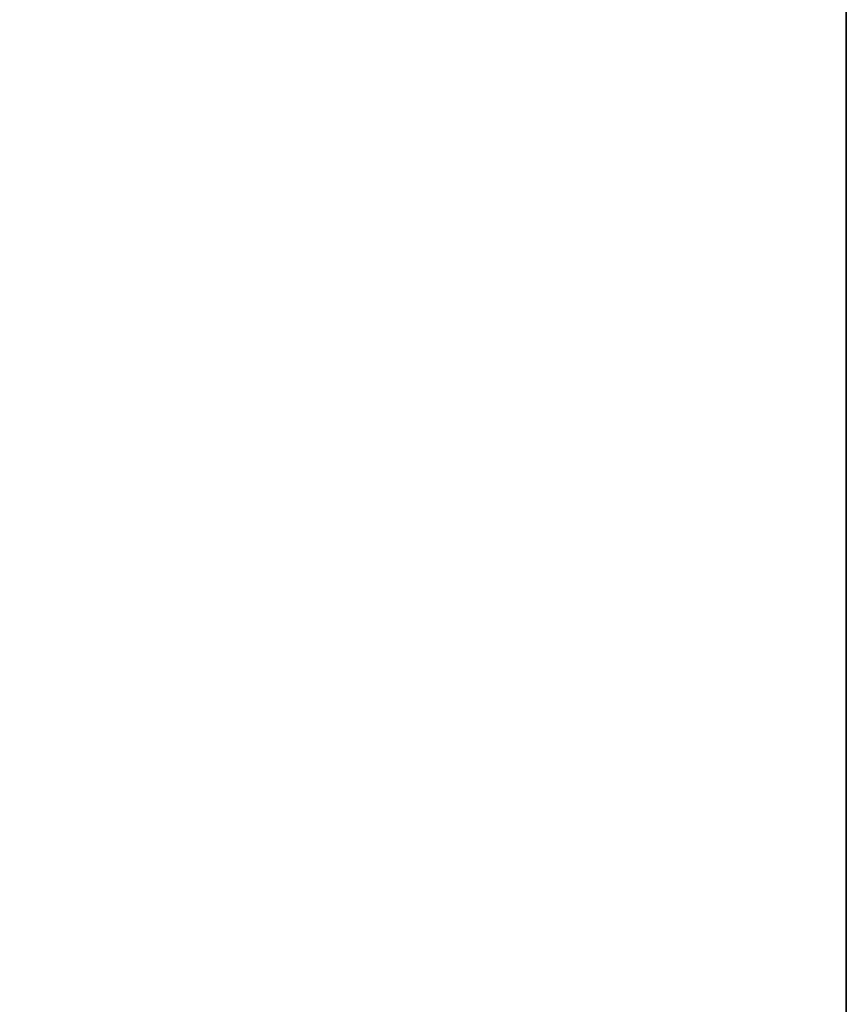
# Model space of a CAD drawing. Header units: metres. Extents: x 209747 to 209830, y 1182430 to 1182564.
# Tile 168 of 256: x 209752.1383 to 209752.1726, y 1182478.3501 to 1182478.3909. Entities that reach past the tile are written whole.
import ezdxf

# ---------------------------------------------------------------- set-up
doc = ezdxf.new("R2010")
doc.units = ezdxf.units.M
doc.header["$MEASUREMENT"] = 0
doc.linetypes.add('DGN Style 2', pattern=[15.036391, 9.021834, -6.014556])
doc.layers.get('0').update_dxf_attribs({"color": 254})

# ---------------------------------------------------------------- blocks, each defined once
blk = doc.blocks.new('*U2')
at = {"color": 3, "linetype": 'Continuous'}
for p, q in [((1.275, -20.588096), (1.275, -20.68988)), ((1.275, -20.68988), (1.275, -20.791663))]:
    blk.add_line(p, q, dxfattribs=at)
blk = doc.blocks.new('*U3')
at = {"color": 3, "linetype": 'Continuous'}
for p, q in [((1.275, -20.591297), (1.275, -20.690405)), ((1.275, -20.690405), (1.275, -20.789535))]:
    blk.add_line(p, q, dxfattribs=at)
blk = doc.blocks.new('*U4')
at = {"color": 3, "linetype": 'Continuous'}
blk.add_line((1.275, -20.64934), (1.275, -20.748498), dxfattribs=at)
blk = doc.blocks.new('*U5')
at = {"color": 3, "linetype": 'Continuous'}
for p, q in [((1.275, -20.573049), (1.275, -20.672285)), ((1.275, -20.672285), (1.275, -20.771532))]:
    blk.add_line(p, q, dxfattribs=at)
blk = doc.blocks.new('*U6')
at = {"color": 3, "linetype": 'Continuous'}
blk.add_line((1.275, -20.635688), (1.275, -20.735007), dxfattribs=at)
blk = doc.blocks.new('*U7')
at = {"color": 3, "linetype": 'Continuous'}
blk.add_line((1.275, -20.664309), (1.275, -20.763671), dxfattribs=at)
blk = doc.blocks.new('*U8')
at = {"color": 3, "linetype": 'Continuous'}
blk.add_line((1.275, -20.644731), (1.275, -20.744152), dxfattribs=at)
blk = doc.blocks.new('*U9')
at = {"color": 3, "linetype": 'Continuous'}
blk.add_line((1.275, -20.614592), (1.275, -20.716313), dxfattribs=at)
blk = doc.blocks.new('ATTEMP_2')
at = {"color": 254, "flags": 128}
blk.add_lwpolyline([(0, 1.275), (-13.6, 1.275), (-13.6, -1.275), (0, -1.275), (0, 1.275), (0, 1.275)], dxfattribs=at)
blk = doc.blocks.new('ATTEMP_1')
at = {"color": 254, "rotation": 90}
blk.add_blockref('ATTEMP_2', (0, -18.11), dxfattribs=at)
blk = doc.blocks.new('ATTEMP')
at = {"color": 3, "linetype": 'Continuous'}
for name in ['*U9', '*U8', '*U7', '*U6', '*U3', '*U5', '*U4', '*U2']:
    blk.add_blockref(name, (-10.48, 0), dxfattribs=at)
at = {"color": 254}
blk.add_blockref('ATTEMP_1', (-10.48, 0), dxfattribs=at)

msp = doc.modelspace()

# ---------------------------------------------------------------- block references
at = {"color": 1, "linetype": 'DGN Style 2'}
msp.add_blockref('ATTEMP', (209761.377561, 1182499.061067), dxfattribs=at)

doc.saveas('drawing.dxf')
